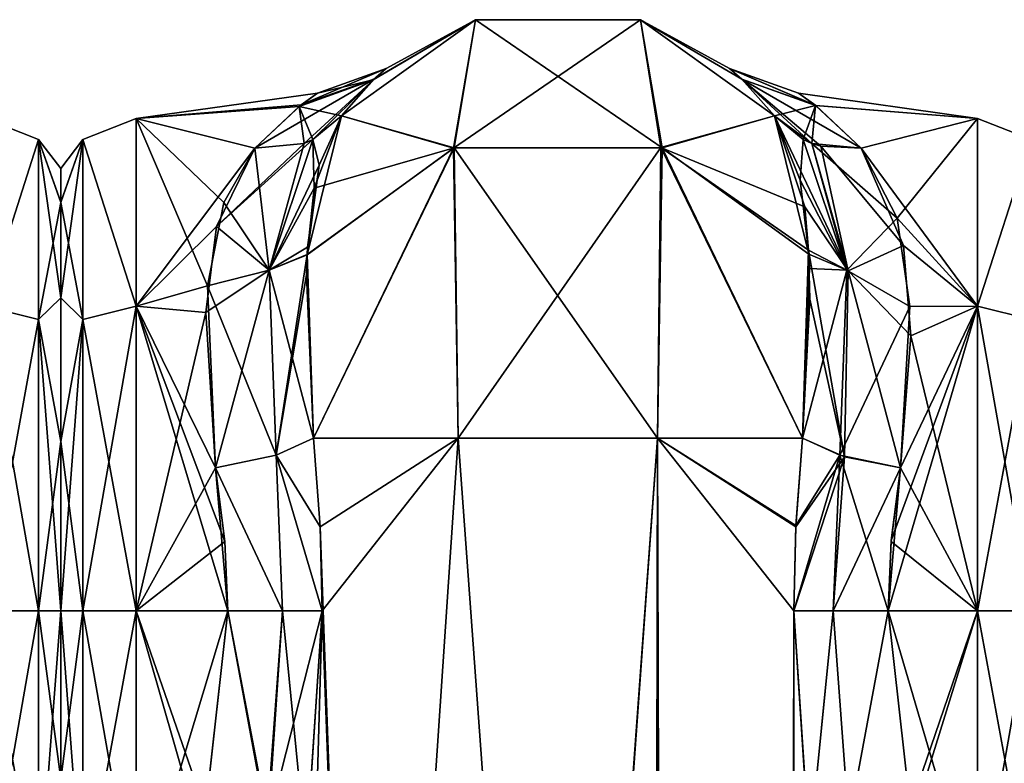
# Model space of a CAD drawing. Extents: x -23 to 1160, y -1799 to -1.
# Tile 179 of 216: x 734 to 780, y -35 to -1. Entities that reach past the tile are written whole.
import ezdxf

# ---------------------------------------------------------------- set-up
doc = ezdxf.new("R2010")
doc.units = 0
doc.header["$LTSCALE"] = 72.282644
for name, color, linetype in [('1067', 7, 'CONTINUOUS'), ('1070', 7, 'CONTINUOUS'), ('1071', 7, 'CONTINUOUS'), ('1144', 7, 'CONTINUOUS'), ('1145', 7, 'CONTINUOUS'), ('1146', 7, 'CONTINUOUS'), ('1147', 7, 'CONTINUOUS'), ('1148', 7, 'CONTINUOUS'), ('1149', 7, 'CONTINUOUS'), ('1150', 7, 'CONTINUOUS'), ('1151', 7, 'CONTINUOUS'), ('1152', 7, 'CONTINUOUS'), ('1154', 7, 'CONTINUOUS'), ('1155', 7, 'CONTINUOUS'), ('1156', 7, 'CONTINUOUS'), ('1159', 7, 'CONTINUOUS'), ('1160', 7, 'CONTINUOUS'), ('1179', 7, 'CONTINUOUS'), ('1180', 7, 'CONTINUOUS'), ('1181', 7, 'CONTINUOUS'), ('1182', 7, 'CONTINUOUS'), ('1184', 7, 'CONTINUOUS'), ('1185', 7, 'CONTINUOUS'), ('1186', 7, 'CONTINUOUS'), ('1187', 7, 'CONTINUOUS'), ('1188', 7, 'CONTINUOUS'), ('1192', 7, 'CONTINUOUS'), ('1193', 7, 'CONTINUOUS'), ('1194', 7, 'CONTINUOUS'), ('1195', 7, 'CONTINUOUS'), ('1196', 7, 'CONTINUOUS')]:
    doc.layers.add(name, color=color, linetype=linetype)

msp = doc.modelspace()

# ---------------------------------------------------------------- linework, layer by layer
at = {"layer": '1067', "linetype": 'CONTINUOUS'}
for points in [[(736, -7.503, 0.009), (736, -9.067, 7.858), (736, -9.061, -7.844), (736, -7.503, 0.009)], [(736, -9.061, -7.844), (736, -9.067, 7.858), (736, -13.49, -14.479), (736, -9.061, -7.844)], [(736, -9.067, 7.858), (736, -13.498, 14.487), (736, -13.49, -14.479), (736, -9.067, 7.858)], [(736, -13.49, -14.479), (736, -13.498, 14.487), (736, -20.146, -18.933), (736, -13.49, -14.479)], [(736, -13.498, 14.487), (736, -20.151, 18.934), (736, -20.146, -18.933), (736, -13.498, 14.487)], [(736, -20.151, 18.934), (736, -28, 20.5), (736, -20.146, -18.933), (736, -20.151, 18.934)], [(736, -20.146, -18.933), (736, -28, 20.5), (736, -28, -20.5), (736, -20.146, -18.933)], [(736, -28, -20.5), (736, -28, 20.5), (736, -35.792, 18.957), (736, -28, -20.5)], [(736, -35.799, -18.954), (736, -28, -20.5), (736, -35.792, 18.957), (736, -35.799, -18.954)]]:
    msp.add_3dface(points, dxfattribs=at)
at = {"layer": '1070', "linetype": 'CONTINUOUS'}
for points in [[(732.5, -13.877, -19.404), (732.5, -5.174, -7.414), (734.975, -6.15, -7.1), (732.5, -13.877, -19.404)], [(732.5, -5.174, -7.414), (732.5, -5.175, 7.417), (734.975, -6.15, 7.1), (732.5, -5.174, -7.414)], [(732.5, -5.174, -7.414), (734.975, -6.15, 7.1), (734.975, -6.15, -7.1), (732.5, -5.174, -7.414)], [(732.5, -5.175, 7.417), (732.5, -13.88, 19.407), (734.975, -6.15, 7.1), (732.5, -5.175, 7.417)], [(732.5, -13.877, -19.404), (734.975, -6.15, -7.1), (734.975, -14.496, -18.587), (732.5, -13.877, -19.404)], [(732.5, -13.88, 19.407), (734.975, -14.496, 18.587), (734.975, -6.15, 7.1), (732.5, -13.88, 19.407)], [(736, -9.067, 7.858), (736, -7.503, 0.009), (734.975, -6.15, 7.1), (736, -9.067, 7.858)], [(734.975, -14.496, 18.587), (736, -9.067, 7.858), (734.975, -6.15, 7.1), (734.975, -14.496, 18.587)], [(736, -7.503, 0.009), (736, -9.061, -7.844), (734.975, -6.15, -7.1), (736, -7.503, 0.009)], [(734.975, -6.15, 7.1), (736, -7.503, 0.009), (734.975, -6.15, -7.1), (734.975, -6.15, 7.1)], [(736, -9.061, -7.844), (736, -13.49, -14.479), (734.975, -6.15, -7.1), (736, -9.061, -7.844)], [(734.975, -6.15, -7.1), (736, -13.49, -14.479), (734.975, -14.496, -18.587), (734.975, -6.15, -7.1)], [(736, -13.498, 14.487), (736, -9.067, 7.858), (734.975, -14.496, 18.587), (736, -13.498, 14.487)], [(736, -13.49, -14.479), (736, -20.146, -18.933), (734.975, -14.496, -18.587), (736, -13.49, -14.479)], [(736, -20.151, 18.934), (736, -13.498, 14.487), (734.975, -14.496, 18.587), (736, -20.151, 18.934)], [(732.5, -28, -24), (732.5, -13.877, -19.404), (734.975, -28, -22.975), (732.5, -28, -24)], [(734.975, -28, -22.975), (732.5, -13.877, -19.404), (734.975, -14.496, -18.587), (734.975, -28, -22.975)], [(732.5, -13.88, 19.407), (732.5, -28, 24), (734.975, -14.496, 18.587), (732.5, -13.88, 19.407)], [(732.5, -28, 24), (734.975, -28, 22.975), (734.975, -14.496, 18.587), (732.5, -28, 24)], [(734.975, -28, 22.975), (736, -20.151, 18.934), (734.975, -14.496, 18.587), (734.975, -28, 22.975)], [(736, -20.146, -18.933), (736, -28, -20.5), (734.975, -14.496, -18.587), (736, -20.146, -18.933)], [(736, -28, -20.5), (734.975, -28, -22.975), (734.975, -14.496, -18.587), (736, -28, -20.5)], [(736, -28, 20.5), (736, -20.151, 18.934), (734.975, -28, 22.975), (736, -28, 20.5)]]:
    msp.add_3dface(points, dxfattribs=at)
at = {"layer": '1071', "linetype": 'CONTINUOUS'}
for points in [[(732.5, -42.103, -19.419), (732.5, -28, -24), (734.975, -41.504, -18.587), (732.5, -42.103, -19.419)], [(732.5, -28, -24), (734.975, -28, -22.975), (734.975, -41.504, -18.587), (732.5, -28, -24)], [(732.5, -28, 24), (732.5, -42.099, 19.422), (734.975, -28, 22.975), (732.5, -28, 24)], [(732.5, -42.099, 19.422), (734.975, -41.504, 18.587), (734.975, -28, 22.975), (732.5, -42.099, 19.422)], [(736, -35.792, 18.957), (736, -28, 20.5), (734.975, -41.504, 18.587), (736, -35.792, 18.957)], [(734.975, -41.504, 18.587), (736, -28, 20.5), (734.975, -28, 22.975), (734.975, -41.504, 18.587)], [(736, -28, -20.5), (736, -35.799, -18.954), (734.975, -28, -22.975), (736, -28, -20.5)], [(734.975, -28, -22.975), (736, -35.799, -18.954), (734.975, -41.504, -18.587), (734.975, -28, -22.975)]]:
    msp.add_3dface(points, dxfattribs=at)
at = {"layer": '1144', "linetype": 'CONTINUOUS'}
for points in [[(770.192, -4, -0.031), (770.987, -4.575, 5.222), (778.5, -5.174, -7.414), (770.192, -4, -0.031)], [(770.994, -4.581, -5.25), (770.192, -4, -0.031), (778.5, -5.174, -7.414), (770.994, -4.581, -5.25)], [(770.987, -4.575, 5.222), (773.107, -6.547, 10.759), (778.5, -5.175, 7.417), (770.987, -4.575, 5.222)], [(778.5, -5.174, -7.414), (770.987, -4.575, 5.222), (778.5, -5.175, 7.417), (778.5, -5.174, -7.414)], [(773.107, -6.547, -10.759), (770.994, -4.581, -5.25), (778.5, -5.174, -7.414), (773.107, -6.547, -10.759)], [(778.5, -13.877, -19.404), (773.107, -6.547, -10.759), (778.5, -5.174, -7.414), (778.5, -13.877, -19.404)], [(773.107, -6.547, 10.759), (774.773, -9.804, 15.65), (778.5, -5.175, 7.417), (773.107, -6.547, 10.759)], [(778.5, -5.175, 7.417), (774.773, -9.804, 15.65), (778.5, -13.88, 19.407), (778.5, -5.175, 7.417)], [(775.058, -11.066, -17.007), (773.107, -6.547, -10.759), (778.5, -13.877, -19.404), (775.058, -11.066, -17.007)], [(774.773, -9.804, 15.65), (775.365, -13.895, 19.418), (778.5, -13.88, 19.407), (774.773, -9.804, 15.65)], [(775.401, -15.248, -20.332), (775.058, -11.066, -17.007), (778.5, -13.877, -19.404), (775.401, -15.248, -20.332)], [(778.5, -28, 24), (778.5, -13.88, 19.407), (774.347, -28, 24), (778.5, -28, 24)], [(774.347, -28, 24), (778.5, -13.88, 19.407), (774.494, -24.747, 23.779), (774.347, -28, 24)], [(778.5, -13.88, 19.407), (774.92, -21.379, 23.069), (774.494, -24.747, 23.779), (778.5, -13.88, 19.407)], [(775.365, -13.895, 19.418), (774.92, -21.379, 23.069), (778.5, -13.88, 19.407), (775.365, -13.895, 19.418)], [(778.5, -28, -24), (775.401, -15.248, -20.332), (778.5, -13.877, -19.404), (778.5, -28, -24)], [(774.92, -21.379, -23.069), (775.401, -15.248, -20.332), (778.5, -28, -24), (774.92, -21.379, -23.069)], [(774.489, -24.788, -23.784), (774.92, -21.379, -23.069), (778.5, -28, -24), (774.489, -24.788, -23.784)], [(774.347, -28, -24), (774.489, -24.788, -23.784), (778.5, -28, -24), (774.347, -28, -24)]]:
    msp.add_3dface(points, dxfattribs=at)
at = {"layer": '1145', "linetype": 'CONTINUOUS'}
for points in [[(774.347, -28, -24), (778.5, -28, -24), (778.5, -42.103, -19.419), (774.347, -28, -24)], [(775.374, -37.118, -22.201), (774.347, -28, -24), (778.5, -42.103, -19.419), (775.374, -37.118, -22.201)], [(778.5, -28, 24), (774.347, -28, 24), (775.372, -37.11, 22.204), (778.5, -28, 24)], [(775.482, -37.713, 21.947), (778.5, -28, 24), (775.372, -37.11, 22.204), (775.482, -37.713, 21.947)], [(778.5, -28, 24), (775.482, -37.713, 21.947), (778.5, -42.099, 19.422), (778.5, -28, 24)]]:
    msp.add_3dface(points, dxfattribs=at)
at = {"layer": '1146', "linetype": 'CONTINUOUS'}
for points in [[(778.5, -13.877, -19.404), (778.5, -5.174, -7.414), (780.975, -6.15, -7.1), (778.5, -13.877, -19.404)], [(778.5, -5.174, -7.414), (778.5, -5.175, 7.417), (780.975, -6.15, 7.1), (778.5, -5.174, -7.414)], [(778.5, -5.174, -7.414), (780.975, -6.15, 7.1), (780.975, -6.15, -7.1), (778.5, -5.174, -7.414)], [(778.5, -5.175, 7.417), (778.5, -13.88, 19.407), (780.975, -6.15, 7.1), (778.5, -5.175, 7.417)], [(778.5, -13.877, -19.404), (780.975, -6.15, -7.1), (780.975, -14.496, -18.587), (778.5, -13.877, -19.404)], [(778.5, -13.88, 19.407), (780.975, -14.496, 18.587), (780.975, -6.15, 7.1), (778.5, -13.88, 19.407)], [(778.5, -28, -24), (778.5, -13.877, -19.404), (780.975, -28, -22.975), (778.5, -28, -24)], [(780.975, -28, -22.975), (778.5, -13.877, -19.404), (780.975, -14.496, -18.587), (780.975, -28, -22.975)], [(778.5, -13.88, 19.407), (778.5, -28, 24), (780.975, -14.496, 18.587), (778.5, -13.88, 19.407)], [(778.5, -28, 24), (780.975, -28, 22.975), (780.975, -14.496, 18.587), (778.5, -28, 24)]]:
    msp.add_3dface(points, dxfattribs=at)
at = {"layer": '1147', "linetype": 'CONTINUOUS'}
for points in [[(778.5, -42.103, -19.419), (778.5, -28, -24), (780.975, -41.504, -18.587), (778.5, -42.103, -19.419)], [(778.5, -28, -24), (780.975, -28, -22.975), (780.975, -41.504, -18.587), (778.5, -28, -24)], [(778.5, -28, 24), (778.5, -42.099, 19.422), (780.975, -28, 22.975), (778.5, -28, 24)], [(778.5, -42.099, 19.422), (780.975, -41.504, 18.587), (780.975, -28, 22.975), (778.5, -42.099, 19.422)]]:
    msp.add_3dface(points, dxfattribs=at)
at = {"layer": '1148', "linetype": 'CONTINUOUS'}
for points in [[(747.714, -20, -25.768), (754.43, -20, -32.115), (748.022, -24.114, -26.384), (747.714, -20, -25.768)], [(748.022, -24.114, -26.384), (754.43, -20, -32.115), (748.124, -28, -26.571), (748.022, -24.114, -26.384)], [(754.43, -20, -32.115), (750.161, -83.45, -29.288), (748.124, -28, -26.571), (754.43, -20, -32.115)], [(759.05, -83.45, -33), (750.161, -83.45, -29.288), (754.43, -20, -32.115), (759.05, -83.45, -33)], [(763.67, -20, -32.115), (759.05, -83.45, -33), (754.43, -20, -32.115), (763.67, -20, -32.115)], [(767.795, -1716.55, -29.333), (759.05, -1716.55, -33), (763.67, -20, -32.115), (767.795, -1716.55, -29.333)], [(759.05, -1716.55, -33), (759.05, -83.45, -33), (763.67, -20, -32.115), (759.05, -1716.55, -33)], [(769.976, -28, -26.571), (767.795, -1716.55, -29.333), (763.67, -20, -32.115), (769.976, -28, -26.571)], [(770.079, -24.109, -26.384), (769.976, -28, -26.571), (763.67, -20, -32.115), (770.079, -24.109, -26.384)], [(770.386, -20.003, -25.768), (770.079, -24.109, -26.384), (763.67, -20, -32.115), (770.386, -20.003, -25.768)], [(750.161, -83.45, -29.288), (746.55, -83.45, -20.5), (748.124, -28, -26.571), (750.161, -83.45, -29.288)], [(748.124, -28, -26.571), (746.55, -83.45, -20.5), (747.375, -39.193, -24.967), (748.124, -28, -26.571)], [(770.706, -39.014, -25.014), (767.795, -1716.55, -29.333), (769.976, -28, -26.571), (770.706, -39.014, -25.014)]]:
    msp.add_3dface(points, dxfattribs=at)
at = {"layer": '1149', "linetype": 'CONTINUOUS'}
for points in [[(749.009, -5.055, -13), (755.226, -0.599, -13), (754.201, -6.552, -26.452), (749.009, -5.055, -13)], [(755.226, -0.599, -13), (762.874, -0.599, -13), (754.201, -6.552, -26.452), (755.226, -0.599, -13)], [(754.201, -6.552, -26.452), (762.874, -0.599, -13), (763.824, -6.53, -26.474), (754.201, -6.552, -26.452)], [(762.874, -0.599, -13), (769.091, -5.055, -13), (763.824, -6.53, -26.474), (762.874, -0.599, -13)], [(747.984, -7.335, -17.105), (749.009, -5.055, -13), (747.423, -11.496, -21.593), (747.984, -7.335, -17.105)], [(747.423, -11.496, -21.593), (749.009, -5.055, -13), (754.201, -6.552, -26.452), (747.423, -11.496, -21.593)], [(763.824, -6.53, -26.474), (769.091, -5.055, -13), (770.485, -9.269, -19.506), (763.824, -6.53, -26.474)], [(747.714, -20, -25.768), (747.423, -11.496, -21.593), (754.201, -6.552, -26.452), (747.714, -20, -25.768)], [(754.43, -20, -32.115), (747.714, -20, -25.768), (754.201, -6.552, -26.452), (754.43, -20, -32.115)], [(754.43, -20, -32.115), (754.201, -6.552, -26.452), (763.824, -6.53, -26.474), (754.43, -20, -32.115)], [(763.67, -20, -32.115), (754.43, -20, -32.115), (763.824, -6.53, -26.474), (763.67, -20, -32.115)], [(770.386, -20.003, -25.768), (763.67, -20, -32.115), (763.824, -6.53, -26.474), (770.386, -20.003, -25.768)], [(770.386, -20.003, -25.768), (763.824, -6.53, -26.474), (770.665, -11.281, -21.417), (770.386, -20.003, -25.768)], [(770.665, -11.281, -21.417), (763.824, -6.53, -26.474), (770.485, -9.269, -19.506), (770.665, -11.281, -21.417)], [(747.442, -11.147, -21.304), (747.984, -7.335, -17.105), (747.423, -11.496, -21.593), (747.442, -11.147, -21.304)], [(770.386, -20.003, -25.768), (770.665, -11.281, -21.417), (770.729, -13.561, -23.072), (770.386, -20.003, -25.768)]]:
    msp.add_3dface(points, dxfattribs=at)
at = {"layer": '1150', "linetype": 'CONTINUOUS'}
for points in [[(749.009, -5.055, 13.001), (755.225, -0.599, 13), (750.551, -3.334, 6.193), (749.009, -5.055, 13.001)], [(749.009, -5.055, -13), (750.486, -3.394, -6.56), (755.226, -0.599, -13), (749.009, -5.055, -13)], [(751.094, -2.858, -0.227), (755.225, -0.599, 13), (750.486, -3.394, -6.56), (751.094, -2.858, -0.227)], [(750.486, -3.394, -6.56), (755.225, -0.599, 13), (755.226, -0.599, -13), (750.486, -3.394, -6.56)], [(750.551, -3.334, 6.193), (755.225, -0.599, 13), (751.094, -2.858, -0.227), (750.551, -3.334, 6.193)], [(755.225, -0.599, 13), (762.874, -0.599, 13), (755.226, -0.599, -13), (755.225, -0.599, 13)], [(755.226, -0.599, -13), (762.874, -0.599, 13), (762.874, -0.599, -13), (755.226, -0.599, -13)], [(762.874, -0.599, 13), (769.091, -5.055, 13), (767.571, -3.355, 6.321), (762.874, -0.599, 13)], [(762.874, -0.599, -13), (762.874, -0.599, 13), (767.571, -3.355, 6.321), (762.874, -0.599, -13)], [(769.091, -5.055, -13), (762.874, -0.599, -13), (767.575, -3.358, -6.35), (769.091, -5.055, -13)], [(767.575, -3.358, -6.35), (762.874, -0.599, -13), (767.006, -2.859, -0.034), (767.575, -3.358, -6.35)], [(767.006, -2.859, -0.034), (762.874, -0.599, -13), (767.571, -3.355, 6.321), (767.006, -2.859, -0.034)]]:
    msp.add_3dface(points, dxfattribs=at)
at = {"layer": '1151', "linetype": 'CONTINUOUS'}
for points in [[(749.009, -5.055, 13.001), (754.243, -6.539, 26.464), (755.225, -0.599, 13), (749.009, -5.055, 13.001)], [(754.243, -6.539, 26.464), (763.875, -6.545, 26.459), (755.225, -0.599, 13), (754.243, -6.539, 26.464)], [(755.225, -0.599, 13), (763.875, -6.545, 26.459), (762.874, -0.599, 13), (755.225, -0.599, 13)], [(762.874, -0.599, 13), (763.875, -6.545, 26.459), (769.091, -5.055, 13), (762.874, -0.599, 13)], [(747.749, -8.401, 18.51), (754.243, -6.539, 26.464), (749.009, -5.055, 13.001), (747.749, -8.401, 18.51)], [(763.875, -6.545, 26.459), (770.675, -11.469, 21.573), (769.091, -5.055, 13), (763.875, -6.545, 26.459)], [(769.091, -5.055, 13), (770.675, -11.469, 21.573), (770.281, -8.036, 18.056), (769.091, -5.055, 13)], [(747.424, -11.483, 21.583), (747.714, -20, 25.768), (754.243, -6.539, 26.464), (747.424, -11.483, 21.583)], [(747.424, -11.483, 21.583), (754.243, -6.539, 26.464), (747.749, -8.401, 18.51), (747.424, -11.483, 21.583)], [(747.714, -20, 25.768), (754.429, -20, 32.115), (754.243, -6.539, 26.464), (747.714, -20, 25.768)], [(754.429, -20, 32.115), (763.67, -20, 32.115), (754.243, -6.539, 26.464), (754.429, -20, 32.115)], [(754.243, -6.539, 26.464), (763.67, -20, 32.115), (763.875, -6.545, 26.459), (754.243, -6.539, 26.464)], [(763.67, -20, 32.115), (770.386, -20.004, 25.768), (763.875, -6.545, 26.459), (763.67, -20, 32.115)], [(763.875, -6.545, 26.459), (770.386, -20.004, 25.768), (770.675, -11.469, 21.573), (763.875, -6.545, 26.459)], [(747.388, -12.425, 22.306), (747.714, -20, 25.768), (747.424, -11.483, 21.583), (747.388, -12.425, 22.306)], [(770.675, -11.469, 21.573), (770.386, -20.004, 25.768), (770.704, -12.137, 22.093), (770.675, -11.469, 21.573)]]:
    msp.add_3dface(points, dxfattribs=at)
at = {"layer": '1152', "linetype": 'CONTINUOUS'}
for points in [[(747.714, -20, 25.768), (748.021, -24.104, 26.383), (754.429, -20, 32.115), (747.714, -20, 25.768)], [(748.021, -24.104, 26.383), (750.162, -83.45, 29.29), (754.429, -20, 32.115), (748.021, -24.104, 26.383)], [(750.162, -83.45, 29.29), (759.05, -83.45, 33), (754.429, -20, 32.115), (750.162, -83.45, 29.29)], [(754.429, -20, 32.115), (759.05, -83.45, 33), (763.67, -20, 32.115), (754.429, -20, 32.115)], [(759.05, -83.45, 33), (767.795, -1716.55, 29.333), (763.67, -20, 32.115), (759.05, -83.45, 33)], [(763.67, -20, 32.115), (767.795, -1716.55, 29.333), (769.976, -28, 26.571), (763.67, -20, 32.115)], [(770.386, -20.004, 25.768), (763.67, -20, 32.115), (770.082, -24.05, 26.377), (770.386, -20.004, 25.768)], [(770.082, -24.05, 26.377), (763.67, -20, 32.115), (769.976, -28, 26.571), (770.082, -24.05, 26.377)], [(748.124, -28, 26.571), (750.162, -83.45, 29.29), (748.021, -24.104, 26.383), (748.124, -28, 26.571)], [(747.394, -39.016, 25.015), (750.162, -83.45, 29.29), (748.124, -28, 26.571), (747.394, -39.016, 25.015)], [(767.795, -1716.55, 29.333), (771.55, -1716.55, 20.5), (769.976, -28, 26.571), (767.795, -1716.55, 29.333)], [(769.976, -28, 26.571), (771.55, -1716.55, 20.5), (770.705, -39.005, 25.017), (769.976, -28, 26.571)]]:
    msp.add_3dface(points, dxfattribs=at)
at = {"layer": '1154', "linetype": 'CONTINUOUS'}
for points in [[(736, -7.503, -0.009), (736, -9.067, -7.858), (736, -9.061, 7.844), (736, -7.503, -0.009)], [(736, -9.061, 7.844), (736, -9.067, -7.858), (736, -13.49, 14.479), (736, -9.061, 7.844)], [(736, -9.067, -7.858), (736, -13.498, -14.487), (736, -13.49, 14.479), (736, -9.067, -7.858)], [(736, -13.49, 14.479), (736, -13.498, -14.487), (736, -20.146, 18.933), (736, -13.49, 14.479)], [(736, -13.498, -14.487), (736, -20.151, -18.934), (736, -20.146, 18.933), (736, -13.498, -14.487)], [(736, -20.151, -18.934), (736, -28, -20.5), (736, -20.146, 18.933), (736, -20.151, -18.934)], [(736, -20.146, 18.933), (736, -28, -20.5), (736, -28, 20.5), (736, -20.146, 18.933)], [(736, -28, 20.5), (736, -28, -20.5), (736, -35.792, -18.957), (736, -28, 20.5)], [(736, -35.799, 18.954), (736, -28, 20.5), (736, -35.792, -18.957), (736, -35.799, 18.954)]]:
    msp.add_3dface(points, dxfattribs=at)
at = {"layer": '1155', "linetype": 'CONTINUOUS'}
for points in [[(747.909, -4.001, -0.19), (747.052, -4.622, -5.427), (739.5, -5.174, 7.414), (747.909, -4.001, -0.19)], [(747.142, -4.552, 5.116), (747.909, -4.001, -0.19), (739.5, -5.174, 7.414), (747.142, -4.552, 5.116)], [(744.993, -6.547, 10.759), (747.142, -4.552, 5.116), (739.5, -5.174, 7.414), (744.993, -6.547, 10.759)], [(747.052, -4.622, -5.427), (744.993, -6.547, -10.759), (739.5, -5.175, -7.417), (747.052, -4.622, -5.427)], [(739.5, -5.174, 7.414), (747.052, -4.622, -5.427), (739.5, -5.175, -7.417), (739.5, -5.174, 7.414)], [(739.5, -13.877, 19.404), (744.993, -6.547, 10.759), (739.5, -5.174, 7.414), (739.5, -13.877, 19.404)], [(739.5, -5.175, -7.417), (744.993, -6.547, -10.759), (743.558, -9.068, -14.75), (739.5, -5.175, -7.417)], [(739.5, -13.88, -19.407), (739.5, -5.175, -7.417), (742.799, -12.931, -18.68), (739.5, -13.88, -19.407)], [(742.799, -12.931, -18.68), (739.5, -5.175, -7.417), (743.558, -9.068, -14.75), (742.799, -12.931, -18.68)], [(743.227, -10.182, 16.079), (744.993, -6.547, 10.759), (739.5, -13.877, 19.404), (743.227, -10.182, 16.079)], [(742.722, -14.172, 19.616), (743.227, -10.182, 16.079), (739.5, -13.877, 19.404), (742.722, -14.172, 19.616)], [(743.18, -21.379, -23.069), (739.5, -13.88, -19.407), (742.799, -12.931, -18.68), (743.18, -21.379, -23.069)], [(739.5, -28, 24), (742.722, -14.172, 19.616), (739.5, -13.877, 19.404), (739.5, -28, 24)], [(739.5, -28, -24), (739.5, -13.88, -19.407), (743.753, -28, -24), (739.5, -28, -24)], [(743.753, -28, -24), (739.5, -13.88, -19.407), (743.611, -24.794, -23.785), (743.753, -28, -24)], [(743.611, -24.794, -23.785), (739.5, -13.88, -19.407), (743.18, -21.379, -23.069), (743.611, -24.794, -23.785)], [(743.18, -21.379, 23.069), (742.722, -14.172, 19.616), (739.5, -28, 24), (743.18, -21.379, 23.069)], [(743.611, -24.787, 23.784), (743.18, -21.379, 23.069), (739.5, -28, 24), (743.611, -24.787, 23.784)], [(743.753, -28, 24), (743.611, -24.787, 23.784), (739.5, -28, 24), (743.753, -28, 24)]]:
    msp.add_3dface(points, dxfattribs=at)
at = {"layer": '1156', "linetype": 'CONTINUOUS'}
for points in [[(743.753, -28, 24), (739.5, -28, 24), (739.5, -42.103, 19.419), (743.753, -28, 24)], [(743.753, -28, 24), (739.5, -42.103, 19.419), (742.726, -37.118, 22.201), (743.753, -28, 24)], [(739.5, -28, -24), (743.753, -28, -24), (742.706, -37.264, -22.14), (739.5, -28, -24)], [(742.484, -38.393, -21.633), (739.5, -28, -24), (742.706, -37.264, -22.14), (742.484, -38.393, -21.633)], [(739.5, -28, -24), (742.484, -38.393, -21.633), (739.5, -42.099, -19.422), (739.5, -28, -24)]]:
    msp.add_3dface(points, dxfattribs=at)
at = {"layer": '1159', "linetype": 'CONTINUOUS'}
for points in [[(739.5, -13.877, 19.404), (739.5, -5.174, 7.414), (737.025, -6.15, 7.1), (739.5, -13.877, 19.404)], [(739.5, -5.174, 7.414), (739.5, -5.175, -7.417), (737.025, -6.15, -7.1), (739.5, -5.174, 7.414)], [(739.5, -5.174, 7.414), (737.025, -6.15, -7.1), (737.025, -6.15, 7.1), (739.5, -5.174, 7.414)], [(739.5, -5.175, -7.417), (739.5, -13.88, -19.407), (737.025, -6.15, -7.1), (739.5, -5.175, -7.417)], [(736, -9.067, -7.858), (736, -7.503, -0.009), (737.025, -6.15, -7.1), (736, -9.067, -7.858)], [(737.025, -14.496, -18.587), (736, -9.067, -7.858), (737.025, -6.15, -7.1), (737.025, -14.496, -18.587)], [(736, -7.503, -0.009), (736, -9.061, 7.844), (737.025, -6.15, 7.1), (736, -7.503, -0.009)], [(737.025, -6.15, -7.1), (736, -7.503, -0.009), (737.025, -6.15, 7.1), (737.025, -6.15, -7.1)], [(736, -9.061, 7.844), (736, -13.49, 14.479), (737.025, -6.15, 7.1), (736, -9.061, 7.844)], [(737.025, -6.15, 7.1), (736, -13.49, 14.479), (737.025, -14.496, 18.587), (737.025, -6.15, 7.1)], [(739.5, -13.877, 19.404), (737.025, -6.15, 7.1), (737.025, -14.496, 18.587), (739.5, -13.877, 19.404)], [(739.5, -13.88, -19.407), (737.025, -14.496, -18.587), (737.025, -6.15, -7.1), (739.5, -13.88, -19.407)], [(736, -13.498, -14.487), (736, -9.067, -7.858), (737.025, -14.496, -18.587), (736, -13.498, -14.487)], [(736, -13.49, 14.479), (736, -20.146, 18.933), (737.025, -14.496, 18.587), (736, -13.49, 14.479)], [(736, -20.151, -18.934), (736, -13.498, -14.487), (737.025, -14.496, -18.587), (736, -20.151, -18.934)], [(739.5, -28, 24), (739.5, -13.877, 19.404), (737.025, -28, 22.975), (739.5, -28, 24)], [(737.025, -28, 22.975), (739.5, -13.877, 19.404), (737.025, -14.496, 18.587), (737.025, -28, 22.975)], [(739.5, -13.88, -19.407), (739.5, -28, -24), (737.025, -14.496, -18.587), (739.5, -13.88, -19.407)], [(737.025, -28, -22.975), (736, -20.151, -18.934), (737.025, -14.496, -18.587), (737.025, -28, -22.975)], [(736, -20.146, 18.933), (736, -28, 20.5), (737.025, -14.496, 18.587), (736, -20.146, 18.933)], [(736, -28, 20.5), (737.025, -28, 22.975), (737.025, -14.496, 18.587), (736, -28, 20.5)], [(739.5, -28, -24), (737.025, -28, -22.975), (737.025, -14.496, -18.587), (739.5, -28, -24)], [(736, -28, -20.5), (736, -20.151, -18.934), (737.025, -28, -22.975), (736, -28, -20.5)]]:
    msp.add_3dface(points, dxfattribs=at)
at = {"layer": '1160', "linetype": 'CONTINUOUS'}
for points in [[(736, -35.792, -18.957), (736, -28, -20.5), (737.025, -41.504, -18.587), (736, -35.792, -18.957)], [(737.025, -41.504, -18.587), (736, -28, -20.5), (737.025, -28, -22.975), (737.025, -41.504, -18.587)], [(736, -28, 20.5), (736, -35.799, 18.954), (737.025, -28, 22.975), (736, -28, 20.5)], [(737.025, -28, 22.975), (736, -35.799, 18.954), (737.025, -41.504, 18.587), (737.025, -28, 22.975)], [(739.5, -42.103, 19.419), (739.5, -28, 24), (737.025, -41.504, 18.587), (739.5, -42.103, 19.419)], [(739.5, -28, 24), (737.025, -28, 22.975), (737.025, -41.504, 18.587), (739.5, -28, 24)], [(739.5, -28, -24), (739.5, -42.099, -19.422), (737.025, -28, -22.975), (739.5, -28, -24)], [(739.5, -42.099, -19.422), (737.025, -41.504, -18.587), (737.025, -28, -22.975), (739.5, -42.099, -19.422)]]:
    msp.add_3dface(points, dxfattribs=at)
at = {"layer": '1179', "linetype": 'CONTINUOUS'}
for points in [[(747.909, -4.001, -0.19), (747.142, -4.552, 5.116), (751.094, -2.858, -0.227), (747.909, -4.001, -0.19)], [(747.142, -4.552, 5.116), (750.551, -3.334, 6.193), (751.094, -2.858, -0.227), (747.142, -4.552, 5.116)], [(747.909, -4.001, -0.19), (751.094, -2.858, -0.227), (750.486, -3.394, -6.56), (747.909, -4.001, -0.19)], [(747.142, -4.552, 5.116), (744.993, -6.547, 10.759), (750.551, -3.334, 6.193), (747.142, -4.552, 5.116)], [(750.551, -3.334, 6.193), (744.993, -6.547, 10.759), (747.287, -6.331, 11.72), (750.551, -3.334, 6.193)], [(747.052, -4.622, -5.427), (747.909, -4.001, -0.19), (750.486, -3.394, -6.56), (747.052, -4.622, -5.427)], [(747.052, -4.622, -5.427), (750.486, -3.394, -6.56), (749.009, -5.055, -13), (747.052, -4.622, -5.427)], [(747.685, -6.159, 11.954), (750.551, -3.334, 6.193), (747.287, -6.331, 11.72), (747.685, -6.159, 11.954)], [(749.009, -5.055, 13.001), (750.551, -3.334, 6.193), (747.685, -6.159, 11.954), (749.009, -5.055, 13.001)], [(744.993, -6.547, -10.759), (747.052, -4.622, -5.427), (747.287, -6.331, -11.72), (744.993, -6.547, -10.759)], [(747.052, -4.622, -5.427), (749.009, -5.055, -13), (747.684, -6.159, -11.954), (747.052, -4.622, -5.427)], [(747.052, -4.622, -5.427), (747.684, -6.159, -11.954), (747.287, -6.331, -11.72), (747.052, -4.622, -5.427)]]:
    msp.add_3dface(points, dxfattribs=at)
at = {"layer": '1180', "linetype": 'CONTINUOUS'}
for points in [[(747.749, -8.401, 18.51), (749.009, -5.055, 13.001), (747.685, -6.159, 11.954), (747.749, -8.401, 18.51)], [(743.227, -10.182, 16.079), (745.657, -12.213, 19.234), (747.685, -6.159, 11.954), (743.227, -10.182, 16.079)], [(743.227, -10.182, 16.079), (747.685, -6.159, 11.954), (747.287, -6.331, 11.72), (743.227, -10.182, 16.079)], [(744.993, -6.547, 10.759), (743.227, -10.182, 16.079), (747.287, -6.331, 11.72), (744.993, -6.547, 10.759)], [(745.657, -12.213, 19.234), (747.749, -8.401, 18.51), (747.685, -6.159, 11.954), (745.657, -12.213, 19.234)], [(747.424, -11.483, 21.583), (747.749, -8.401, 18.51), (745.657, -12.213, 19.234), (747.424, -11.483, 21.583)], [(743.227, -10.182, 16.079), (742.722, -14.172, 19.616), (745.657, -12.213, 19.234), (743.227, -10.182, 16.079)], [(745.994, -20.789, 23.818), (747.424, -11.483, 21.583), (745.657, -12.213, 19.234), (745.994, -20.789, 23.818)], [(747.388, -12.425, 22.306), (747.424, -11.483, 21.583), (745.994, -20.789, 23.818), (747.388, -12.425, 22.306)], [(742.722, -14.172, 19.616), (743.18, -21.379, 23.069), (745.657, -12.213, 19.234), (742.722, -14.172, 19.616)], [(743.18, -21.379, 23.069), (745.994, -20.789, 23.818), (745.657, -12.213, 19.234), (743.18, -21.379, 23.069)], [(747.714, -20, 25.768), (747.388, -12.425, 22.306), (745.994, -20.789, 23.818), (747.714, -20, 25.768)]]:
    msp.add_3dface(points, dxfattribs=at)
at = {"layer": '1181', "linetype": 'CONTINUOUS'}
for points in [[(748.021, -24.104, 26.383), (747.714, -20, 25.768), (745.994, -20.789, 23.818), (748.021, -24.104, 26.383)], [(743.18, -21.379, 23.069), (746.288, -28, 24.691), (745.994, -20.789, 23.818), (743.18, -21.379, 23.069)], [(748.124, -28, 26.571), (748.021, -24.104, 26.383), (745.994, -20.789, 23.818), (748.124, -28, 26.571)], [(746.288, -28, 24.691), (748.124, -28, 26.571), (745.994, -20.789, 23.818), (746.288, -28, 24.691)], [(743.18, -21.379, 23.069), (743.611, -24.787, 23.784), (743.753, -28, 24), (743.18, -21.379, 23.069)], [(743.18, -21.379, 23.069), (743.753, -28, 24), (746.288, -28, 24.691), (743.18, -21.379, 23.069)]]:
    msp.add_3dface(points, dxfattribs=at)
at = {"layer": '1182', "linetype": 'CONTINUOUS'}
for points in [[(743.753, -28, 24), (742.726, -37.118, 22.201), (745.611, -37.831, 22.912), (743.753, -28, 24)], [(743.753, -28, 24), (745.611, -37.831, 22.912), (746.288, -28, 24.691), (743.753, -28, 24)], [(747.394, -39.016, 25.015), (748.124, -28, 26.571), (745.611, -37.831, 22.912), (747.394, -39.016, 25.015)], [(745.611, -37.831, 22.912), (748.124, -28, 26.571), (746.288, -28, 24.691), (745.611, -37.831, 22.912)]]:
    msp.add_3dface(points, dxfattribs=at)
at = {"layer": '1184', "linetype": 'CONTINUOUS'}
for points in [[(742.706, -37.264, -22.14), (743.753, -28, -24), (745.552, -37.806, -22.877), (742.706, -37.264, -22.14)], [(743.753, -28, -24), (746.288, -28, -24.691), (745.552, -37.806, -22.877), (743.753, -28, -24)], [(746.288, -28, -24.691), (747.375, -39.193, -24.967), (745.552, -37.806, -22.877), (746.288, -28, -24.691)], [(748.124, -28, -26.571), (747.375, -39.193, -24.967), (746.288, -28, -24.691), (748.124, -28, -26.571)]]:
    msp.add_3dface(points, dxfattribs=at)
at = {"layer": '1185', "linetype": 'CONTINUOUS'}
for points in [[(747.714, -20, -25.768), (748.022, -24.114, -26.384), (745.993, -20.789, -23.818), (747.714, -20, -25.768)], [(743.18, -21.379, -23.069), (745.993, -20.789, -23.818), (746.288, -28, -24.691), (743.18, -21.379, -23.069)], [(748.022, -24.114, -26.384), (748.124, -28, -26.571), (745.993, -20.789, -23.818), (748.022, -24.114, -26.384)], [(745.993, -20.789, -23.818), (748.124, -28, -26.571), (746.288, -28, -24.691), (745.993, -20.789, -23.818)], [(743.753, -28, -24), (743.611, -24.794, -23.785), (743.18, -21.379, -23.069), (743.753, -28, -24)], [(743.753, -28, -24), (743.18, -21.379, -23.069), (746.288, -28, -24.691), (743.753, -28, -24)]]:
    msp.add_3dface(points, dxfattribs=at)
at = {"layer": '1186', "linetype": 'CONTINUOUS'}
for points in [[(749.009, -5.055, -13), (747.984, -7.335, -17.105), (747.684, -6.159, -11.954), (749.009, -5.055, -13)], [(745.657, -12.211, -19.232), (744.993, -6.547, -10.759), (747.287, -6.331, -11.72), (745.657, -12.211, -19.232)], [(747.684, -6.159, -11.954), (745.657, -12.211, -19.232), (747.287, -6.331, -11.72), (747.684, -6.159, -11.954)], [(747.684, -6.159, -11.954), (747.984, -7.335, -17.105), (745.657, -12.211, -19.232), (747.684, -6.159, -11.954)], [(743.558, -9.068, -14.75), (744.993, -6.547, -10.759), (745.657, -12.211, -19.232), (743.558, -9.068, -14.75)], [(747.984, -7.335, -17.105), (747.442, -11.147, -21.304), (745.657, -12.211, -19.232), (747.984, -7.335, -17.105)], [(742.799, -12.931, -18.68), (743.558, -9.068, -14.75), (745.657, -12.211, -19.232), (742.799, -12.931, -18.68)], [(747.442, -11.147, -21.304), (747.423, -11.496, -21.593), (745.657, -12.211, -19.232), (747.442, -11.147, -21.304)], [(747.423, -11.496, -21.593), (747.714, -20, -25.768), (745.657, -12.211, -19.232), (747.423, -11.496, -21.593)], [(742.799, -12.931, -18.68), (745.657, -12.211, -19.232), (745.993, -20.789, -23.818), (742.799, -12.931, -18.68)], [(745.657, -12.211, -19.232), (747.714, -20, -25.768), (745.993, -20.789, -23.818), (745.657, -12.211, -19.232)], [(743.18, -21.379, -23.069), (742.799, -12.931, -18.68), (745.993, -20.789, -23.818), (743.18, -21.379, -23.069)]]:
    msp.add_3dface(points, dxfattribs=at)
at = {"layer": '1187', "linetype": 'CONTINUOUS'}
for points in [[(770.386, -20.004, 25.768), (770.082, -24.05, 26.377), (772.107, -20.789, 23.818), (770.386, -20.004, 25.768)], [(770.082, -24.05, 26.377), (769.976, -28, 26.571), (772.107, -20.789, 23.818), (770.082, -24.05, 26.377)], [(772.107, -20.789, 23.818), (769.976, -28, 26.571), (771.812, -28, 24.691), (772.107, -20.789, 23.818)], [(774.347, -28, 24), (772.107, -20.789, 23.818), (771.812, -28, 24.691), (774.347, -28, 24)], [(774.347, -28, 24), (774.92, -21.379, 23.069), (772.107, -20.789, 23.818), (774.347, -28, 24)], [(774.92, -21.379, 23.069), (774.347, -28, 24), (774.494, -24.747, 23.779), (774.92, -21.379, 23.069)]]:
    msp.add_3dface(points, dxfattribs=at)
at = {"layer": '1188', "linetype": 'CONTINUOUS'}
for points in [[(769.976, -28, 26.571), (770.705, -39.005, 25.017), (771.812, -28, 24.691), (769.976, -28, 26.571)], [(770.705, -39.005, 25.017), (772.528, -37.815, 22.889), (771.812, -28, 24.691), (770.705, -39.005, 25.017)], [(772.528, -37.815, 22.889), (774.347, -28, 24), (771.812, -28, 24.691), (772.528, -37.815, 22.889)], [(775.372, -37.11, 22.204), (774.347, -28, 24), (772.528, -37.815, 22.889), (775.372, -37.11, 22.204)]]:
    msp.add_3dface(points, dxfattribs=at)
at = {"layer": '1192', "linetype": 'CONTINUOUS'}
for points in [[(770.706, -39.014, -25.014), (769.976, -28, -26.571), (771.812, -28, -24.691), (770.706, -39.014, -25.014)], [(770.706, -39.014, -25.014), (771.812, -28, -24.691), (772.53, -37.815, -22.888), (770.706, -39.014, -25.014)], [(771.812, -28, -24.691), (774.347, -28, -24), (772.53, -37.815, -22.888), (771.812, -28, -24.691)], [(774.347, -28, -24), (775.374, -37.118, -22.201), (772.53, -37.815, -22.888), (774.347, -28, -24)]]:
    msp.add_3dface(points, dxfattribs=at)
at = {"layer": '1193', "linetype": 'CONTINUOUS'}
for points in [[(770.079, -24.109, -26.384), (770.386, -20.003, -25.768), (772.327, -20.856, -23.687), (770.079, -24.109, -26.384)], [(769.976, -28, -26.571), (770.079, -24.109, -26.384), (772.327, -20.856, -23.687), (769.976, -28, -26.571)], [(769.976, -28, -26.571), (772.327, -20.856, -23.687), (771.812, -28, -24.691), (769.976, -28, -26.571)], [(772.327, -20.856, -23.687), (774.92, -21.379, -23.069), (771.812, -28, -24.691), (772.327, -20.856, -23.687)], [(774.92, -21.379, -23.069), (774.347, -28, -24), (771.812, -28, -24.691), (774.92, -21.379, -23.069)], [(774.92, -21.379, -23.069), (774.489, -24.788, -23.784), (774.347, -28, -24), (774.92, -21.379, -23.069)]]:
    msp.add_3dface(points, dxfattribs=at)
at = {"layer": '1194', "linetype": 'CONTINUOUS'}
for points in [[(770.485, -9.269, -19.506), (769.091, -5.055, -13), (772.506, -12.234, -19.195), (770.485, -9.269, -19.506)], [(769.091, -5.055, -13), (770.813, -6.331, -11.72), (772.506, -12.234, -19.195), (769.091, -5.055, -13)], [(770.813, -6.331, -11.72), (771.234, -6.462, -11.497), (772.506, -12.234, -19.195), (770.813, -6.331, -11.72)], [(773.107, -6.547, -10.759), (775.058, -11.066, -17.007), (771.234, -6.462, -11.497), (773.107, -6.547, -10.759)], [(771.234, -6.462, -11.497), (775.058, -11.066, -17.007), (772.506, -12.234, -19.195), (771.234, -6.462, -11.497)], [(770.665, -11.281, -21.417), (770.485, -9.269, -19.506), (772.506, -12.234, -19.195), (770.665, -11.281, -21.417)], [(770.729, -13.561, -23.072), (770.665, -11.281, -21.417), (772.327, -20.856, -23.687), (770.729, -13.561, -23.072)], [(770.665, -11.281, -21.417), (772.506, -12.234, -19.195), (772.327, -20.856, -23.687), (770.665, -11.281, -21.417)], [(775.058, -11.066, -17.007), (775.401, -15.248, -20.332), (772.506, -12.234, -19.195), (775.058, -11.066, -17.007)], [(772.506, -12.234, -19.195), (774.92, -21.379, -23.069), (772.327, -20.856, -23.687), (772.506, -12.234, -19.195)], [(775.401, -15.248, -20.332), (774.92, -21.379, -23.069), (772.506, -12.234, -19.195), (775.401, -15.248, -20.332)], [(770.386, -20.003, -25.768), (770.729, -13.561, -23.072), (772.327, -20.856, -23.687), (770.386, -20.003, -25.768)]]:
    msp.add_3dface(points, dxfattribs=at)
at = {"layer": '1195', "linetype": 'CONTINUOUS'}
for points in [[(770.987, -4.575, 5.222), (770.192, -4, -0.031), (767.006, -2.859, -0.034), (770.987, -4.575, 5.222)], [(770.987, -4.575, 5.222), (767.006, -2.859, -0.034), (767.571, -3.355, 6.321), (770.987, -4.575, 5.222)], [(770.192, -4, -0.031), (770.994, -4.581, -5.25), (767.006, -2.859, -0.034), (770.192, -4, -0.031)], [(770.994, -4.581, -5.25), (767.575, -3.358, -6.35), (767.006, -2.859, -0.034), (770.994, -4.581, -5.25)], [(769.091, -5.055, 13), (770.987, -4.575, 5.222), (767.571, -3.355, 6.321), (769.091, -5.055, 13)], [(770.994, -4.581, -5.25), (773.107, -6.547, -10.759), (767.575, -3.358, -6.35), (770.994, -4.581, -5.25)], [(767.575, -3.358, -6.35), (773.107, -6.547, -10.759), (771.234, -6.462, -11.497), (767.575, -3.358, -6.35)], [(769.091, -5.055, -13), (767.575, -3.358, -6.35), (770.813, -6.331, -11.72), (769.091, -5.055, -13)], [(770.813, -6.331, -11.72), (767.575, -3.358, -6.35), (771.234, -6.462, -11.497), (770.813, -6.331, -11.72)], [(770.987, -4.575, 5.222), (769.091, -5.055, 13), (770.415, -6.159, 11.954), (770.987, -4.575, 5.222)], [(770.987, -4.575, 5.222), (770.415, -6.159, 11.954), (770.813, -6.331, 11.72), (770.987, -4.575, 5.222)], [(773.107, -6.547, 10.759), (770.987, -4.575, 5.222), (770.813, -6.331, 11.72), (773.107, -6.547, 10.759)]]:
    msp.add_3dface(points, dxfattribs=at)
at = {"layer": '1196', "linetype": 'CONTINUOUS'}
for points in [[(769.091, -5.055, 13), (770.281, -8.036, 18.056), (770.415, -6.159, 11.954), (769.091, -5.055, 13)], [(770.281, -8.036, 18.056), (772.443, -12.213, 19.233), (770.415, -6.159, 11.954), (770.281, -8.036, 18.056)], [(770.415, -6.159, 11.954), (772.443, -12.213, 19.233), (770.813, -6.331, 11.72), (770.415, -6.159, 11.954)], [(774.773, -9.804, 15.65), (773.107, -6.547, 10.759), (770.813, -6.331, 11.72), (774.773, -9.804, 15.65)], [(772.443, -12.213, 19.233), (774.773, -9.804, 15.65), (770.813, -6.331, 11.72), (772.443, -12.213, 19.233)], [(770.281, -8.036, 18.056), (770.675, -11.469, 21.573), (772.443, -12.213, 19.233), (770.281, -8.036, 18.056)], [(775.365, -13.895, 19.418), (774.773, -9.804, 15.65), (772.443, -12.213, 19.233), (775.365, -13.895, 19.418)], [(770.675, -11.469, 21.573), (770.704, -12.137, 22.093), (772.443, -12.213, 19.233), (770.675, -11.469, 21.573)], [(770.704, -12.137, 22.093), (770.386, -20.004, 25.768), (772.443, -12.213, 19.233), (770.704, -12.137, 22.093)], [(770.386, -20.004, 25.768), (772.107, -20.789, 23.818), (772.443, -12.213, 19.233), (770.386, -20.004, 25.768)], [(772.107, -20.789, 23.818), (775.365, -13.895, 19.418), (772.443, -12.213, 19.233), (772.107, -20.789, 23.818)], [(774.92, -21.379, 23.069), (775.365, -13.895, 19.418), (772.107, -20.789, 23.818), (774.92, -21.379, 23.069)]]:
    msp.add_3dface(points, dxfattribs=at)

doc.saveas('drawing.dxf')
